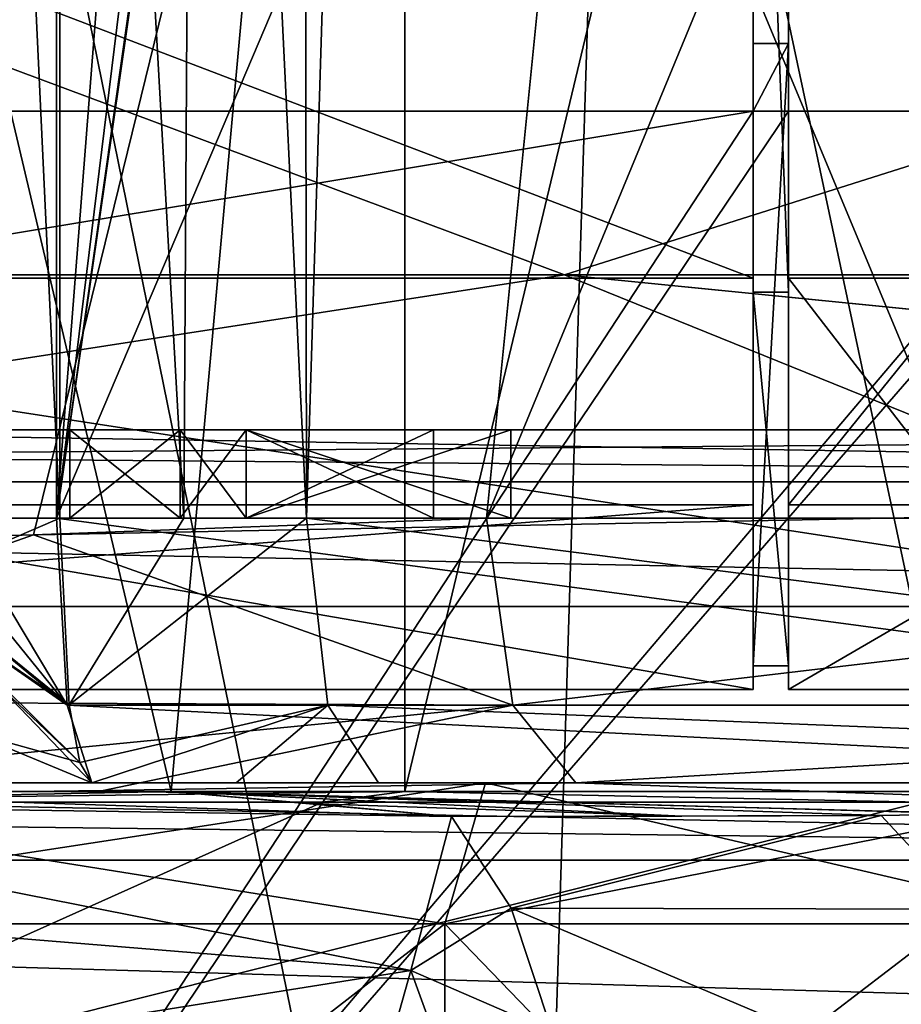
# Model space of a CAD drawing. Header units: millimetres. Extents: x -50 to 50, y -22 to 96.
# Tile 220 of 256: x 2.59 to 7.59, y 20.74 to 26.33. Entities that reach past the tile are written whole.
import ezdxf

# ---------------------------------------------------------------- set-up
doc = ezdxf.new("R2010")
doc.units = ezdxf.units.MM
doc.header["$LTSCALE"] = 65.185185
for name, color, linetype in [('106', 7, 'CONTINUOUS'), ('107', 7, 'CONTINUOUS'), ('119', 7, 'CONTINUOUS'), ('1231', 7, 'CONTINUOUS'), ('1233', 7, 'CONTINUOUS'), ('1240', 7, 'CONTINUOUS'), ('1242', 7, 'CONTINUOUS'), ('1582', 7, 'CONTINUOUS'), ('1671', 7, 'CONTINUOUS'), ('1673', 7, 'CONTINUOUS'), ('1693', 7, 'CONTINUOUS'), ('1705', 7, 'CONTINUOUS'), ('1711', 7, 'CONTINUOUS'), ('1712', 7, 'CONTINUOUS'), ('1713', 7, 'CONTINUOUS'), ('1714', 7, 'CONTINUOUS'), ('1715', 7, 'CONTINUOUS'), ('1716', 7, 'CONTINUOUS'), ('1717', 7, 'CONTINUOUS'), ('1718', 7, 'CONTINUOUS'), ('1719', 7, 'CONTINUOUS'), ('1720', 7, 'CONTINUOUS'), ('1721', 7, 'CONTINUOUS'), ('1722', 7, 'CONTINUOUS'), ('1723', 7, 'CONTINUOUS'), ('1724', 7, 'CONTINUOUS'), ('1725', 7, 'CONTINUOUS'), ('3383', 7, 'CONTINUOUS'), ('3384', 7, 'CONTINUOUS'), ('3385', 7, 'CONTINUOUS'), ('3410', 7, 'CONTINUOUS'), ('3992', 7, 'CONTINUOUS'), ('3993', 7, 'CONTINUOUS'), ('405', 7, 'CONTINUOUS'), ('415', 7, 'CONTINUOUS'), ('416', 7, 'CONTINUOUS'), ('417', 7, 'CONTINUOUS'), ('419', 7, 'CONTINUOUS'), ('424', 7, 'CONTINUOUS'), ('428', 7, 'CONTINUOUS'), ('429', 7, 'CONTINUOUS'), ('432', 7, 'CONTINUOUS'), ('433', 7, 'CONTINUOUS'), ('434', 7, 'CONTINUOUS'), ('437', 7, 'CONTINUOUS'), ('438', 7, 'CONTINUOUS'), ('455', 7, 'CONTINUOUS'), ('459', 7, 'CONTINUOUS'), ('46', 7, 'CONTINUOUS'), ('52', 7, 'CONTINUOUS'), ('53', 7, 'CONTINUOUS'), ('74', 7, 'CONTINUOUS'), ('75', 7, 'CONTINUOUS'), ('82', 7, 'CONTINUOUS'), ('83', 7, 'CONTINUOUS'), ('86', 7, 'CONTINUOUS'), ('87', 7, 'CONTINUOUS'), ('92', 7, 'CONTINUOUS')]:
    doc.layers.add(name, color=color, linetype=linetype)

msp = doc.modelspace()

# ---------------------------------------------------------------- linework, layer by layer
at = {"layer": '106', "color": 7, "linetype": 'CONTINUOUS', "true_color": 0xf2c12d}
for points in [[(2.86, 22.4393, 10.8467), (2.8, 23.5, 11.2829), (10.7196, 22.4393, 15.3261), (2.86, 22.4393, 10.8467)], [(10.7196, 22.4393, 15.3261), (2.8, 23.5, 11.2829), (10.4027, 23.5, 15.6307), (10.7196, 22.4393, 15.3261)], [(11.4831, 22, 14.589), (3, 22, 9.7931), (2.86, 22.4393, 10.8467), (11.4831, 22, 14.589)], [(11.4831, 22, 14.589), (2.86, 22.4393, 10.8467), (10.7196, 22.4393, 15.3261), (11.4831, 22, 14.589)]]:
    msp.add_3dface(points, dxfattribs=at)
at = {"layer": '107', "color": 7, "linetype": 'CONTINUOUS', "true_color": 0xf2c12d}
for points in [[(2.8, 23.5, 11.2829), (2.2254, 23.5, 10.9355), (2.8, 35.9772, 11.2829), (2.8, 23.5, 11.2829)], [(2.2254, 23.5, 10.9355), (2.2261, 35.9772, 10.9364), (2.8, 35.9772, 11.2829), (2.2254, 23.5, 10.9355)]]:
    msp.add_3dface(points, dxfattribs=at)
at = {"layer": '119', "color": 7, "linetype": 'CONTINUOUS', "true_color": 0xf2c12d}
for points in [[(6.2689, 41, 37.518), (0, 41, 39), (5.4348, 14.2845, 37.9021), (6.2689, 41, 37.518)], [(5.4348, 14.2845, 37.9021), (0, 41, 39), (0, 15.4996, 39), (5.4348, 14.2845, 37.9021)], [(10.4027, 23.5, 15.6307), (2.8, 23.5, 11.2829), (10.2386, 41, 15.4516), (10.4027, 23.5, 15.6307)], [(2.8, 23.5, 11.2829), (4.8792, 37.9523, 11.8777), (10.2386, 41, 15.4516), (2.8, 23.5, 11.2829)], [(10.7838, 9.8845, 33.928), (6.2689, 41, 37.518), (5.4348, 14.2845, 37.9021), (10.7838, 9.8845, 33.928)], [(11.2105, 41, 33.3859), (6.2689, 41, 37.518), (10.7838, 9.8845, 33.928), (11.2105, 41, 33.3859)], [(2.8, 23.5, 11.2829), (4.7858, 37.4724, 11.8434), (4.8792, 37.9523, 11.8777), (2.8, 23.5, 11.2829)], [(2.8, 23.5, 11.2829), (4.4539, 36.9476, 11.7274), (4.7858, 37.4724, 11.8434), (2.8, 23.5, 11.2829)], [(2.8, 23.5, 11.2829), (3.8092, 36.429, 11.5282), (4.4539, 36.9476, 11.7274), (2.8, 23.5, 11.2829)], [(2.8, 23.5, 11.2829), (2.8, 35.9772, 11.2829), (3.8092, 36.429, 11.5282), (2.8, 23.5, 11.2829)]]:
    msp.add_3dface(points, dxfattribs=at)
at = {"layer": '1231', "color": 7, "linetype": 'CONTINUOUS', "true_color": 0xe0f2ff}
for points in [[(6.95, 26.1912, -50), (6.95, 25.8074, -50), (6.75, 25.8074, -50), (6.95, 26.1912, -50)], [(6.75, 26.1912, -50), (6.95, 26.1912, -50), (6.75, 25.8074, -50), (6.75, 26.1912, -50)], [(-6.75, 25.8074, -50), (6.75, 25.8074, -50), (0, 15.5, -50), (-6.75, 25.8074, -50)], [(8.75, 25.8074, -50), (8.95, 25.8074, -50), (0, 15.5, -50), (8.75, 25.8074, -50)], [(0, 15.5, -50), (8.95, 25.8074, -50), (10.6228, 11.2874, -50), (0, 15.5, -50)], [(6.95, 25.8074, -50), (8.75, 25.8074, -50), (0, 15.5, -50), (6.95, 25.8074, -50)], [(6.75, 25.8074, -50), (6.95, 25.8074, -50), (0, 15.5, -50), (6.75, 25.8074, -50)]]:
    msp.add_3dface(points, dxfattribs=at)
at = {"layer": '1233', "color": 7, "linetype": 'CONTINUOUS', "true_color": 0xe0f2ff}
for points in [[(19.5, 27.5, 50), (-19.5, 27.5, 50), (19.5, 21.5, 50), (19.5, 27.5, 50)], [(19.5, 21.5, 50), (-19.5, 27.5, 50), (10.6228, 11.2874, 50), (19.5, 21.5, 50)], [(10.6228, 11.2874, 50), (-19.5, 27.5, 50), (0, 15.5, 50), (10.6228, 11.2874, 50)]]:
    msp.add_3dface(points, dxfattribs=at)
at = {"layer": '1240', "color": 7, "linetype": 'CONTINUOUS', "true_color": 0xe0f2ff}
for points in [[(18, 23, -45), (-18, 23, -45), (10.6228, 11.2874, -45), (18, 23, -45)], [(10.6228, 11.2874, -45), (-18, 23, -45), (0, 15.5, -45), (10.6228, 11.2874, -45)]]:
    msp.add_3dface(points, dxfattribs=at)
at = {"layer": '1242', "color": 7, "linetype": 'CONTINUOUS', "true_color": 0xe0f2ff}
for points in [[(-18, 23, 45), (18, 23, 45), (-10.6228, 11.2874, 45), (-18, 23, 45)], [(-10.6228, 11.2874, 45), (18, 23, 45), (0, 15.5, 45), (-10.6228, 11.2874, 45)], [(0, 15.5, 45), (18, 23, 45), (10.6228, 11.2874, 45), (0, 15.5, 45)]]:
    msp.add_3dface(points, dxfattribs=at)
at = {"layer": '1582', "color": 7, "linetype": 'CONTINUOUS', "true_color": 0xe0f2ff}
for points in [[(19.1716, 24, -39.1716), (22, 24, -38), (-19.1716, 24, -39.1716), (19.1716, 24, -39.1716)], [(-19.1716, 24, -39.1716), (22, 24, -38), (0, 24, -38), (-19.1716, 24, -39.1716)], [(19.1716, 24, -39.1716), (-19.1716, 24, -39.1716), (-4.5, 24, -39.5), (19.1716, 24, -39.1716)], [(18, 24, -44), (18, 24, -42), (-18, 24, -44), (18, 24, -44)], [(-18, 24, -44), (18, 24, -42), (3.875, 24, -42.5), (-18, 24, -44)], [(3.5, 24, -42.5), (-18, 24, -44), (3.875, 24, -42.5), (3.5, 24, -42.5)], [(-18, 24, -44), (3.5, 24, -42.5), (1.25, 24, -42.5), (-18, 24, -44)], [(-4, 24, -39.5), (19.1716, 24, -39.1716), (-4.5, 24, -39.5), (-4, 24, -39.5)], [(-1.6875, 24, -39.5), (19.1716, 24, -39.1716), (-4, 24, -39.5), (-1.6875, 24, -39.5)], [(-1.3125, 24, -39.5), (19.1716, 24, -39.1716), (-1.6875, 24, -39.5), (-1.3125, 24, -39.5)], [(1.25, 24, -39.5), (19.1716, 24, -39.1716), (-1.3125, 24, -39.5), (1.25, 24, -39.5)], [(0, 24, -38), (22, 24, -38), (7.85, 24, -36.4375), (0, 24, -38)], [(0, 24, 44), (14.4957, 24, 37.9957), (18, 24, 44), (0, 24, 44)], [(3.5, 24, -39.5), (19.1716, 24, -39.1716), (1.25, 24, -39.5), (3.5, 24, -39.5)], [(1.625, 24, -39.5638), (3.5, 24, -39.5), (1.25, 24, -39.5), (1.625, 24, -39.5638)], [(1.25, 24, -42.5), (3.5, 24, -42.5), (1.625, 24, -42.4362), (1.25, 24, -42.5)], [(1.9375, 24, -39.7553), (3.5, 24, -39.5), (1.625, 24, -39.5638), (1.9375, 24, -39.7553)], [(1.625, 24, -42.4362), (3.5, 24, -42.5), (1.9375, 24, -42.2447), (1.625, 24, -42.4362)], [(2.125, 24, -39.9468), (3.5, 24, -39.5), (1.9375, 24, -39.7553), (2.125, 24, -39.9468)], [(3.5, 24, -42.5), (3.5, 24, -40.7766), (1.9375, 24, -42.2447), (3.5, 24, -42.5)], [(1.9375, 24, -42.2447), (3.5, 24, -40.7766), (2.125, 24, -42.0532), (1.9375, 24, -42.2447)], [(2.25, 24, -40.2021), (3.5, 24, -39.5), (2.125, 24, -39.9468), (2.25, 24, -40.2021)], [(2.125, 24, -42.0532), (3.5, 24, -40.7766), (2.25, 24, -41.7979), (2.125, 24, -42.0532)], [(2.3125, 24, -40.3936), (3.5, 24, -39.5), (2.25, 24, -40.2021), (2.3125, 24, -40.3936)], [(2.25, 24, -41.7979), (3.5, 24, -40.7766), (2.3125, 24, -41.6064), (2.25, 24, -41.7979)], [(2.875, 24, -40.3936), (3.5, 24, -39.5), (2.3125, 24, -40.3936), (2.875, 24, -40.3936)], [(2.375, 24, -40.7128), (2.875, 24, -40.3936), (2.3125, 24, -40.3936), (2.375, 24, -40.7128)], [(3.5, 24, -40.7766), (2.375, 24, -41.2872), (2.3125, 24, -41.6064), (3.5, 24, -40.7766)], [(2.875, 24, -40.7766), (2.875, 24, -40.3936), (2.375, 24, -40.7128), (2.875, 24, -40.7766)], [(3.5, 24, -40.7766), (2.875, 24, -40.7766), (2.375, 24, -41.2872), (3.5, 24, -40.7766)], [(2.375, 24, -41.2872), (2.875, 24, -40.7766), (2.375, 24, -40.7128), (2.375, 24, -41.2872)], [(3.5, 24, -40.3936), (3.5, 24, -39.5), (2.875, 24, -40.3936), (3.5, 24, -40.3936)], [(3.875, 24, -39.5), (19.1716, 24, -39.1716), (3.5, 24, -39.5), (3.875, 24, -39.5)], [(3.875, 24, -40.3936), (19.1716, 24, -39.1716), (3.875, 24, -39.5), (3.875, 24, -40.3936)], [(19.1716, 24, -39.1716), (3.875, 24, -40.3936), (5.375, 24, -40.3936), (19.1716, 24, -39.1716)], [(3.875, 24, -42.5), (18, 24, -42), (5.375, 24, -40.7766), (3.875, 24, -42.5)], [(18, 24, -42), (19.1716, 24, -39.1716), (5.375, 24, -40.7766), (18, 24, -42)], [(5.375, 24, -40.7766), (19.1716, 24, -39.1716), (5.375, 24, -40.3936), (5.375, 24, -40.7766)]]:
    msp.add_3dface(points, dxfattribs=at)
at = {"layer": '1671', "color": 7, "linetype": 'CONTINUOUS', "true_color": 0xe0f2ff}
for points in [[(0, 27, -35), (-5.6793, 24.8787, -34.9792), (5.6793, 24.8787, -34.9792), (0, 27, -35)], [(12.3744, 27, -29.8744), (0, 27, -35), (5.6793, 24.8787, -34.9792), (12.3744, 27, -29.8744)], [(12.3744, 27, -29.8744), (5.6793, 24.8787, -34.9792), (14.8687, 24.8787, -28.3027), (12.3744, 27, -29.8744)], [(-5.6793, 24.8787, -34.9792), (0, 24, -38), (5.6793, 24.8787, -34.9792), (-5.6793, 24.8787, -34.9792)], [(0, 24, -38), (7.85, 24, -36.4375), (5.6793, 24.8787, -34.9792), (0, 24, -38)], [(7.85, 24, -36.4375), (14.5029, 24, -31.9884), (5.6793, 24.8787, -34.9792), (7.85, 24, -36.4375)], [(5.6793, 24.8787, -34.9792), (14.5029, 24, -31.9884), (14.8687, 24.8787, -28.3027), (5.6793, 24.8787, -34.9792)]]:
    msp.add_3dface(points, dxfattribs=at)
at = {"layer": '1673', "color": 7, "linetype": 'CONTINUOUS', "true_color": 0xe0f2ff}
for points in [[(0, 27, 41), (5.6793, 24.8787, 40.9792), (-5.6793, 24.8787, 40.9792), (0, 27, 41)], [(0, 27, 41), (12.3744, 27, 35.8744), (5.6793, 24.8787, 40.9792), (0, 27, 41)], [(12.3744, 27, 35.8744), (14.8687, 24.8787, 34.3027), (5.6793, 24.8787, 40.9792), (12.3744, 27, 35.8744)], [(5.6793, 24.8787, 40.9792), (0, 24, 44), (-5.6793, 24.8787, 40.9792), (5.6793, 24.8787, 40.9792)], [(14.4957, 24, 37.9957), (0, 24, 44), (5.6793, 24.8787, 40.9792), (14.4957, 24, 37.9957)], [(14.8687, 24.8787, 34.3027), (14.4957, 24, 37.9957), (5.6793, 24.8787, 40.9792), (14.8687, 24.8787, 34.3027)]]:
    msp.add_3dface(points, dxfattribs=at)
at = {"layer": '1693', "color": 7, "linetype": 'CONTINUOUS', "true_color": 0xe0f2ff}
for points in [[(18, 24, -44), (-18, 24, -44), (-18, 23.7055, -44.7087), (18, 24, -44)], [(18, 23.7055, -44.7087), (18, 24, -44), (-18, 23.7055, -44.7087), (18, 23.7055, -44.7087)], [(-18, 23, -45), (18, 23, -45), (18, 23.7055, -44.7087), (-18, 23, -45)], [(-18, 23, -45), (18, 23.7055, -44.7087), (-18, 23.7055, -44.7087), (-18, 23, -45)]]:
    msp.add_3dface(points, dxfattribs=at)
at = {"layer": '1705', "color": 7, "linetype": 'CONTINUOUS', "true_color": 0xe0f2ff}
for points in [[(-18, 24, 44), (0, 24, 44), (18, 23.7055, 44.7087), (-18, 24, 44)], [(-18, 23.7055, 44.7087), (-18, 24, 44), (18, 23.7055, 44.7087), (-18, 23.7055, 44.7087)], [(0, 24, 44), (18, 24, 44), (18, 23.7055, 44.7087), (0, 24, 44)], [(18, 23, 45), (-18, 23, 45), (-18, 23.7055, 44.7087), (18, 23, 45)], [(18, 23, 45), (-18, 23.7055, 44.7087), (18, 23.7055, 44.7087), (18, 23, 45)]]:
    msp.add_3dface(points, dxfattribs=at)
at = {"layer": '1711', "color": 7, "linetype": 'CONTINUOUS', "true_color": 0x000000}
for points in [[(2.875, 23.5, -40.7766), (3.5, 23.5, -40.7766), (5.375, 23.5, -40.3936), (2.875, 23.5, -40.7766)], [(2.875, 23.5, -40.3936), (2.875, 23.5, -40.7766), (3.5, 23.5, -40.3936), (2.875, 23.5, -40.3936)], [(3.5, 23.5, -40.3936), (2.875, 23.5, -40.7766), (3.875, 23.5, -40.3936), (3.5, 23.5, -40.3936)], [(3.875, 23.5, -40.3936), (2.875, 23.5, -40.7766), (5.375, 23.5, -40.3936), (3.875, 23.5, -40.3936)], [(3.5, 23.5, -42.5), (3.875, 23.5, -42.5), (5.375, 23.5, -40.7766), (3.5, 23.5, -42.5)], [(3.5, 23.5, -40.7766), (3.5, 23.5, -42.5), (3.875, 23.5, -40.7766), (3.5, 23.5, -40.7766)], [(3.5, 23.5, -42.5), (5.375, 23.5, -40.7766), (3.875, 23.5, -41.9894), (3.5, 23.5, -42.5)], [(3.875, 23.5, -40.7766), (3.5, 23.5, -42.5), (3.875, 23.5, -41.9894), (3.875, 23.5, -40.7766)], [(5.375, 23.5, -40.3936), (3.5, 23.5, -40.7766), (3.875, 23.5, -40.7766), (5.375, 23.5, -40.3936)], [(3.5, 23.5, -39.5), (3.5, 23.5, -40.3936), (3.875, 23.5, -39.5), (3.5, 23.5, -39.5)], [(3.875, 23.5, -39.5), (3.5, 23.5, -40.3936), (3.875, 23.5, -40.3936), (3.875, 23.5, -39.5)], [(4.9375, 23.5, -40.7766), (5.375, 23.5, -40.3936), (3.875, 23.5, -40.7766), (4.9375, 23.5, -40.7766)], [(5.375, 23.5, -40.7766), (4.9375, 23.5, -40.7766), (3.875, 23.5, -41.9894), (5.375, 23.5, -40.7766)], [(5.375, 23.5, -40.7766), (5.375, 23.5, -40.3936), (4.9375, 23.5, -40.7766), (5.375, 23.5, -40.7766)]]:
    msp.add_3dface(points, dxfattribs=at)
at = {"layer": '1712', "color": 7, "linetype": 'CONTINUOUS', "true_color": 0xe0f2ff}
for points in [[(3.875, 24, -40.3936), (3.875, 24, -39.5), (3.875, 23.5, -40.3936), (3.875, 24, -40.3936)], [(3.875, 24, -39.5), (3.875, 23.5, -39.5), (3.875, 23.5, -40.3936), (3.875, 24, -39.5)]]:
    msp.add_3dface(points, dxfattribs=at)
at = {"layer": '1713', "color": 7, "linetype": 'CONTINUOUS', "true_color": 0xe0f2ff}
for points in [[(3.875, 24, -39.5), (3.5, 24, -39.5), (3.5, 23.5, -39.5), (3.875, 24, -39.5)], [(3.875, 24, -39.5), (3.5, 23.5, -39.5), (3.875, 23.5, -39.5), (3.875, 24, -39.5)]]:
    msp.add_3dface(points, dxfattribs=at)
at = {"layer": '1714', "color": 7, "linetype": 'CONTINUOUS', "true_color": 0xe0f2ff}
for points in [[(3.5, 24, -39.5), (3.5, 24, -40.3936), (3.5, 23.5, -39.5), (3.5, 24, -39.5)], [(3.5, 24, -40.3936), (3.5, 23.5, -40.3936), (3.5, 23.5, -39.5), (3.5, 24, -40.3936)]]:
    msp.add_3dface(points, dxfattribs=at)
at = {"layer": '1715', "color": 7, "linetype": 'CONTINUOUS', "true_color": 0xe0f2ff}
for points in [[(3.5, 24, -40.3936), (2.875, 24, -40.3936), (3.5, 23.5, -40.3936), (3.5, 24, -40.3936)], [(2.875, 24, -40.3936), (2.875, 23.5, -40.3936), (3.5, 23.5, -40.3936), (2.875, 24, -40.3936)]]:
    msp.add_3dface(points, dxfattribs=at)
at = {"layer": '1716', "color": 7, "linetype": 'CONTINUOUS', "true_color": 0xe0f2ff}
for points in [[(2.875, 24, -40.3936), (2.875, 24, -40.7766), (2.875, 23.5, -40.7766), (2.875, 24, -40.3936)], [(2.875, 24, -40.3936), (2.875, 23.5, -40.7766), (2.875, 23.5, -40.3936), (2.875, 24, -40.3936)]]:
    msp.add_3dface(points, dxfattribs=at)
at = {"layer": '1717', "color": 7, "linetype": 'CONTINUOUS', "true_color": 0xe0f2ff}
for points in [[(2.875, 24, -40.7766), (3.5, 24, -40.7766), (2.875, 23.5, -40.7766), (2.875, 24, -40.7766)], [(3.5, 24, -40.7766), (3.5, 23.5, -40.7766), (2.875, 23.5, -40.7766), (3.5, 24, -40.7766)]]:
    msp.add_3dface(points, dxfattribs=at)
at = {"layer": '1718', "color": 7, "linetype": 'CONTINUOUS', "true_color": 0xe0f2ff}
for points in [[(3.5, 24, -40.7766), (3.5, 24, -42.5), (3.5, 23.5, -40.7766), (3.5, 24, -40.7766)], [(3.5, 24, -42.5), (3.5, 23.5, -42.5), (3.5, 23.5, -40.7766), (3.5, 24, -42.5)]]:
    msp.add_3dface(points, dxfattribs=at)
at = {"layer": '1719', "color": 7, "linetype": 'CONTINUOUS', "true_color": 0xe0f2ff}
for points in [[(3.5, 24, -42.5), (3.875, 24, -42.5), (3.875, 23.5, -42.5), (3.5, 24, -42.5)], [(3.5, 24, -42.5), (3.875, 23.5, -42.5), (3.5, 23.5, -42.5), (3.5, 24, -42.5)]]:
    msp.add_3dface(points, dxfattribs=at)
at = {"layer": '1720', "color": 7, "linetype": 'CONTINUOUS', "true_color": 0xe0f2ff}
for points in [[(3.875, 23.5, -41.9894), (4.9375, 23.5, -40.7766), (3.875, 24, -41.9894), (3.875, 23.5, -41.9894)], [(4.9375, 23.5, -40.7766), (4.9375, 24, -40.7766), (3.875, 24, -41.9894), (4.9375, 23.5, -40.7766)]]:
    msp.add_3dface(points, dxfattribs=at)
at = {"layer": '1721', "color": 7, "linetype": 'CONTINUOUS', "true_color": 0xe0f2ff}
for points in [[(3.875, 23.5, -40.7766), (3.875, 23.5, -41.9894), (3.875, 24, -40.7766), (3.875, 23.5, -40.7766)], [(3.875, 23.5, -41.9894), (3.875, 24, -41.9894), (3.875, 24, -40.7766), (3.875, 23.5, -41.9894)]]:
    msp.add_3dface(points, dxfattribs=at)
at = {"layer": '1722', "color": 7, "linetype": 'CONTINUOUS', "true_color": 0xe0f2ff}
for points in [[(4.9375, 23.5, -40.7766), (3.875, 23.5, -40.7766), (4.9375, 24, -40.7766), (4.9375, 23.5, -40.7766)], [(4.9375, 24, -40.7766), (3.875, 23.5, -40.7766), (3.875, 24, -40.7766), (4.9375, 24, -40.7766)]]:
    msp.add_3dface(points, dxfattribs=at)
at = {"layer": '1723', "color": 7, "linetype": 'CONTINUOUS', "true_color": 0xe0f2ff}
for points in [[(3.875, 24, -42.5), (5.375, 24, -40.7766), (3.875, 23.5, -42.5), (3.875, 24, -42.5)], [(3.875, 23.5, -42.5), (5.375, 24, -40.7766), (5.375, 23.5, -40.7766), (3.875, 23.5, -42.5)]]:
    msp.add_3dface(points, dxfattribs=at)
at = {"layer": '1724', "color": 7, "linetype": 'CONTINUOUS', "true_color": 0xe0f2ff}
for points in [[(5.375, 24, -40.7766), (5.375, 24, -40.3936), (5.375, 23.5, -40.3936), (5.375, 24, -40.7766)], [(5.375, 24, -40.7766), (5.375, 23.5, -40.3936), (5.375, 23.5, -40.7766), (5.375, 24, -40.7766)]]:
    msp.add_3dface(points, dxfattribs=at)
at = {"layer": '1725', "color": 7, "linetype": 'CONTINUOUS', "true_color": 0xe0f2ff}
for points in [[(5.375, 24, -40.3936), (3.875, 24, -40.3936), (5.375, 23.5, -40.3936), (5.375, 24, -40.3936)], [(3.875, 24, -40.3936), (3.875, 23.5, -40.3936), (5.375, 23.5, -40.3936), (3.875, 24, -40.3936)]]:
    msp.add_3dface(points, dxfattribs=at)
at = {"layer": '3383', "color": 7, "linetype": 'CONTINUOUS', "true_color": 0x141a1c}
for points in [[(6.75, 30.012, -58.2958), (6.75, 29.9171, -58.2412), (6.75, 24.861, -58.5853), (6.75, 30.012, -58.2958)], [(6.75, 29.9171, -58.2412), (6.75, 24.7807, -58.4207), (6.75, 24.861, -58.5853), (6.75, 29.9171, -58.2412)], [(6.75, 26.1912, -50), (6.75, 25.8074, -50), (6.75, 23.5747, -51.5034), (6.75, 26.1912, -50)], [(6.75, 22.6634, -53.7376), (6.75, 26.1912, -50), (6.75, 23.5747, -51.5034), (6.75, 22.6634, -53.7376)], [(6.75, 24.861, -58.5853), (6.75, 24.7807, -58.4207), (6.75, 22.5284, -53.9834), (6.75, 24.861, -58.5853)], [(6.75, 24.7807, -58.4207), (6.75, 22.6634, -53.7376), (6.75, 22.5284, -53.9834), (6.75, 24.7807, -58.4207)], [(6.75, 22.5284, -53.9834), (6.75, 22.6634, -53.7376), (6.75, 23.5747, -51.5034), (6.75, 22.5284, -53.9834)]]:
    msp.add_3dface(points, dxfattribs=at)
at = {"layer": '3384', "color": 7, "linetype": 'CONTINUOUS', "true_color": 0x141a1c}
for points in [[(6.95, 30.012, -58.2958), (6.95, 24.861, -58.5853), (6.95, 29.9171, -58.2412), (6.95, 30.012, -58.2958)], [(6.95, 29.9171, -58.2412), (6.95, 24.861, -58.5853), (6.95, 24.7807, -58.4207), (6.95, 29.9171, -58.2412)], [(6.95, 25.8074, -50), (6.95, 26.1912, -50), (6.95, 22.6634, -53.7376), (6.95, 25.8074, -50)], [(6.95, 23.5747, -51.5034), (6.95, 25.8074, -50), (6.95, 22.6634, -53.7376), (6.95, 23.5747, -51.5034)], [(6.95, 24.861, -58.5853), (6.95, 22.5284, -53.9834), (6.95, 24.7807, -58.4207), (6.95, 24.861, -58.5853)], [(6.95, 24.7807, -58.4207), (6.95, 22.5284, -53.9834), (6.95, 22.6634, -53.7376), (6.95, 24.7807, -58.4207)], [(6.95, 22.5284, -53.9834), (6.95, 23.5747, -51.5034), (6.95, 22.6634, -53.7376), (6.95, 22.5284, -53.9834)]]:
    msp.add_3dface(points, dxfattribs=at)
at = {"layer": '3385', "color": 7, "linetype": 'CONTINUOUS', "true_color": 0x141a1c}
for points in [[(6.75, 24.7807, -58.4207), (6.75, 29.9171, -58.2412), (6.95, 24.7807, -58.4207), (6.75, 24.7807, -58.4207)], [(6.75, 29.9171, -58.2412), (6.95, 29.9171, -58.2412), (6.95, 24.7807, -58.4207), (6.75, 29.9171, -58.2412)], [(6.95, 26.1912, -50), (6.75, 26.1912, -50), (6.75, 22.6634, -53.7376), (6.95, 26.1912, -50)], [(6.95, 26.1912, -50), (6.75, 22.6634, -53.7376), (6.95, 22.6634, -53.7376), (6.95, 26.1912, -50)], [(6.75, 22.6634, -53.7376), (6.75, 24.7807, -58.4207), (6.95, 22.6634, -53.7376), (6.75, 22.6634, -53.7376)], [(6.75, 24.7807, -58.4207), (6.95, 24.7807, -58.4207), (6.95, 22.6634, -53.7376), (6.75, 24.7807, -58.4207)]]:
    msp.add_3dface(points, dxfattribs=at)
at = {"layer": '3410', "color": 7, "linetype": 'CONTINUOUS', "true_color": 0xe0f2ff}
msp.add_3dface([(3.875, 24, -41.9894), (4.9375, 24, -40.7766), (3.875, 24, -40.7766), (3.875, 24, -41.9894)], dxfattribs=at)
at = {"layer": '3992', "color": 7, "linetype": 'CONTINUOUS', "true_color": 0xd7e5ee}
for points in [[(-6.75, 24.861, -58.5853), (-6.75, 30.012, -58.2958), (6.75, 24.861, -58.5853), (-6.75, 24.861, -58.5853)], [(-6.75, 30.012, -58.2958), (6.75, 30.012, -58.2958), (6.75, 24.861, -58.5853), (-6.75, 30.012, -58.2958)], [(6.75, 25.8074, -50), (-6.75, 25.8074, -50), (-6.75, 23.5747, -51.5034), (6.75, 25.8074, -50)], [(6.75, 25.8074, -50), (-6.75, 23.5747, -51.5034), (6.75, 23.5747, -51.5034), (6.75, 25.8074, -50)], [(-6.75, 22.5284, -53.9834), (-6.75, 24.861, -58.5853), (6.75, 22.5284, -53.9834), (-6.75, 22.5284, -53.9834)], [(-6.75, 24.861, -58.5853), (6.75, 24.861, -58.5853), (6.75, 22.5284, -53.9834), (-6.75, 24.861, -58.5853)], [(-6.75, 23.5747, -51.5034), (-6.75, 22.5284, -53.9834), (6.75, 23.5747, -51.5034), (-6.75, 23.5747, -51.5034)], [(-6.75, 22.5284, -53.9834), (6.75, 22.5284, -53.9834), (6.75, 23.5747, -51.5034), (-6.75, 22.5284, -53.9834)]]:
    msp.add_3dface(points, dxfattribs=at)
at = {"layer": '3993', "color": 7, "linetype": 'CONTINUOUS', "true_color": 0xd7e5ee}
for points in [[(6.95, 24.861, -58.5853), (6.95, 30.012, -58.2958), (8.75, 24.861, -58.5853), (6.95, 24.861, -58.5853)], [(6.95, 30.012, -58.2958), (8.75, 30.012, -58.2958), (8.75, 24.861, -58.5853), (6.95, 30.012, -58.2958)], [(8.75, 25.8074, -50), (6.95, 25.8074, -50), (6.95, 23.5747, -51.5034), (8.75, 25.8074, -50)], [(8.75, 25.8074, -50), (6.95, 23.5747, -51.5034), (8.75, 23.5747, -51.5034), (8.75, 25.8074, -50)], [(6.95, 22.5284, -53.9834), (6.95, 24.861, -58.5853), (8.75, 22.5284, -53.9834), (6.95, 22.5284, -53.9834)], [(6.95, 24.861, -58.5853), (8.75, 24.861, -58.5853), (8.75, 22.5284, -53.9834), (6.95, 24.861, -58.5853)], [(6.95, 23.5747, -51.5034), (6.95, 22.5284, -53.9834), (8.75, 23.5747, -51.5034), (6.95, 23.5747, -51.5034)], [(6.95, 22.5284, -53.9834), (8.75, 22.5284, -53.9834), (8.75, 23.5747, -51.5034), (6.95, 22.5284, -53.9834)]]:
    msp.add_3dface(points, dxfattribs=at)
at = {"layer": '405', "color": 7, "linetype": 'CONTINUOUS', "true_color": 0xf2c12d}
for points in [[(5.3779, 21.2891, 16.1245), (5.0388, 21.8086, 16.6626), (4.8078, 20.9364, 15.6325), (5.3779, 21.2891, 16.1245)], [(5.609, 20.589, 15.7625), (5.3779, 21.2891, 16.1245), (4.8078, 20.9364, 15.6325), (5.609, 20.589, 15.7625)], [(4.4531, 19.6719, 15.2449), (5.0857, 20.1718, 15.3926), (4.8078, 20.9364, 15.6325), (4.4531, 19.6719, 15.2449)], [(5.0857, 20.1718, 15.3926), (5.609, 20.589, 15.7625), (4.8078, 20.9364, 15.6325), (5.0857, 20.1718, 15.3926)]]:
    msp.add_3dface(points, dxfattribs=at)
at = {"layer": '415', "color": 7, "linetype": 'CONTINUOUS', "true_color": 0xf2c12d}
for points in [[(5.0388, 21.8086, 16.6626), (3.4489, 21.9511, 16.0945), (1.7493, 21.9173, 15.6116), (5.0388, 21.8086, 16.6626)], [(3.4489, 21.9511, 16.0945), (5.0388, 21.8086, 16.6626), (4.2326, 21.8817, 16.3485), (3.4489, 21.9511, 16.0945)], [(0, 21.8837, 15.45), (5.0388, 21.8086, 16.6626), (1.7493, 21.9173, 15.6116), (0, 21.8837, 15.45)], [(4.8078, 20.9364, 15.6325), (5.0388, 21.8086, 16.6626), (0, 21.8837, 15.45), (4.8078, 20.9364, 15.6325)], [(0, 21.328, 15.2389), (4.8078, 20.9364, 15.6325), (0, 21.8837, 15.45), (0, 21.328, 15.2389)], [(1.9001, 20.4733, 15.2003), (4.8078, 20.9364, 15.6325), (0, 21.328, 15.2389), (1.9001, 20.4733, 15.2003)], [(1.9001, 20.4733, 15.2003), (4.4531, 19.6719, 15.2449), (4.8078, 20.9364, 15.6325), (1.9001, 20.4733, 15.2003)]]:
    msp.add_3dface(points, dxfattribs=at)
at = {"layer": '416', "color": 7, "linetype": 'CONTINUOUS', "true_color": 0xf2c12d}
for points in [[(5.0388, 21.8086, 16.6626), (5.3779, 21.2891, 16.1245), (7.4756, 21.8138, 18.7675), (5.0388, 21.8086, 16.6626)], [(5.0388, 21.8086, 16.6626), (7.4756, 21.8138, 18.7675), (6.3446, 21.8114, 17.6139), (5.0388, 21.8086, 16.6626)], [(7.4756, 21.8138, 18.7675), (5.3779, 21.2891, 16.1245), (7.9677, 21.2839, 18.3682), (7.4756, 21.8138, 18.7675)], [(5.609, 20.589, 15.7625), (7.0499, 20.5811, 16.8221), (5.3779, 21.2891, 16.1245), (5.609, 20.589, 15.7625)], [(5.3779, 21.2891, 16.1245), (7.0499, 20.5811, 16.8221), (7.9677, 21.2839, 18.3682), (5.3779, 21.2891, 16.1245)], [(7.0499, 20.5811, 16.8221), (8.297, 20.5741, 18.1036), (7.9677, 21.2839, 18.3682), (7.0499, 20.5811, 16.8221)]]:
    msp.add_3dface(points, dxfattribs=at)
at = {"layer": '417', "color": 7, "linetype": 'CONTINUOUS', "true_color": 0xf2c12d}
msp.add_3dface([(7.4756, 21.8138, 18.7675), (7.9677, 21.2839, 18.3682), (7.9919, 21.8246, 19.4768), (7.4756, 21.8138, 18.7675)], dxfattribs=at)
at = {"layer": '419', "color": 7, "linetype": 'CONTINUOUS', "true_color": 0xf2c12d}
for points in [[(8.4538, 19.9583, 31.3258), (0, 19.9583, 35.5585), (7.7024, 21.8905, 30.7635), (8.4538, 19.9583, 31.3258)], [(7.7024, 21.8905, 30.7635), (0, 19.9583, 35.5585), (4.3069, 21.8905, 33.602), (7.7024, 21.8905, 30.7635)], [(4.3069, 21.8905, 33.602), (0, 19.9583, 35.5585), (0, 21.8905, 34.62), (4.3069, 21.8905, 33.602)]]:
    msp.add_3dface(points, dxfattribs=at)
at = {"layer": '424', "color": 7, "linetype": 'CONTINUOUS', "true_color": 0xf2c12d}
for points in [[(4.3069, 21.8905, 33.602), (0, 21.8905, 34.62), (4.775, 21.9511, 33.2705), (4.3069, 21.8905, 33.602)], [(4.775, 21.9511, 33.2705), (0, 21.8905, 34.62), (0, 21.9511, 34.55), (4.775, 21.9511, 33.2705)], [(3.4489, 21.9511, 16.0945), (4.2326, 21.8817, 16.3485), (6.3446, 21.8114, 17.6139), (3.4489, 21.9511, 16.0945)], [(7.4756, 21.8138, 18.7675), (3.4489, 21.9511, 16.0945), (6.3446, 21.8114, 17.6139), (7.4756, 21.8138, 18.7675)], [(3.4489, 21.9511, 16.0945), (7.4756, 21.8138, 18.7675), (7.9919, 21.8246, 19.4768), (3.4489, 21.9511, 16.0945)], [(3.4489, 21.9511, 16.0945), (7.9919, 21.8246, 19.4768), (7.8781, 21.9511, 19.6021), (3.4489, 21.9511, 16.0945)], [(7.7024, 21.8905, 30.7635), (4.3069, 21.8905, 33.602), (4.775, 21.9511, 33.2705), (7.7024, 21.8905, 30.7635)], [(8.2705, 21.9511, 29.775), (7.7024, 21.8905, 30.7635), (4.775, 21.9511, 33.2705), (8.2705, 21.9511, 29.775)], [(4.2326, 21.8817, 16.3485), (5.0388, 21.8086, 16.6626), (6.3446, 21.8114, 17.6139), (4.2326, 21.8817, 16.3485)]]:
    msp.add_3dface(points, dxfattribs=at)
at = {"layer": '428', "color": 3, "linetype": 'CONTINUOUS'}
for points in [[(8.6267, 22, -8.8733), (0, 22, -5.3), (6.7886, 39.8, -7.3632), (8.6267, 22, -8.8733)], [(6.7886, 39.8, -7.3632), (0, 22, -5.3), (1.2145, 39.8, -5.3606), (6.7886, 39.8, -7.3632)], [(10.7623, 39.8, -11.7543), (8.6267, 22, -8.8733), (6.7886, 39.8, -7.3632), (10.7623, 39.8, -11.7543)]]:
    msp.add_3dface(points, dxfattribs=at)
at = {"layer": '429', "color": 3, "linetype": 'CONTINUOUS'}
for points in [[(8.6267, 22, -26.1267), (1.2145, 39.8, -29.6394), (0, 22, -29.7), (8.6267, 22, -26.1267)], [(6.7886, 39.8, -27.6368), (1.2145, 39.8, -29.6394), (8.6267, 22, -26.1267), (6.7886, 39.8, -27.6368)], [(10.7623, 39.8, -23.2457), (6.7886, 39.8, -27.6368), (8.6267, 22, -26.1267), (10.7623, 39.8, -23.2457)]]:
    msp.add_3dface(points, dxfattribs=at)
at = {"layer": '432', "color": 3, "linetype": 'CONTINUOUS'}
for points in [[(4.9997, 17.3476, -8.8395), (0, 17.3242, -7.5), (5.0002, 21.2, -8.8399), (4.9997, 17.3476, -8.8395)], [(5.0002, 21.2, -8.8399), (0, 17.3242, -7.5), (0, 21.2, -7.5), (5.0002, 21.2, -8.8399)], [(8.6601, 17.4115, -12.4997), (4.9997, 17.3476, -8.8395), (5.0002, 21.2, -8.8399), (8.6601, 17.4115, -12.4997)], [(8.6601, 21.2, -12.4998), (8.6601, 17.4115, -12.4997), (5.0002, 21.2, -8.8399), (8.6601, 21.2, -12.4998)]]:
    msp.add_3dface(points, dxfattribs=at)
at = {"layer": '433', "color": 3, "linetype": 'CONTINUOUS'}
for points in [[(0, 22, -5.3), (8.6267, 22, -8.8733), (0, 22, -7.0381), (0, 22, -5.3)], [(0, 22, -7.0381), (8.6267, 22, -8.8733), (5.2312, 22, -8.4399), (0, 22, -7.0381)], [(8.6267, 22, -26.1267), (0, 22, -29.7), (5.2312, 22, -26.5601), (8.6267, 22, -26.1267)], [(5.2312, 22, -26.5601), (0, 22, -29.7), (0, 22, -27.9619), (5.2312, 22, -26.5601)], [(5.2312, 22, -8.4399), (8.6267, 22, -8.8733), (9.0603, 22, -12.2691), (5.2312, 22, -8.4399)], [(9.0603, 22, -22.7309), (8.6267, 22, -26.1267), (5.2312, 22, -26.5601), (9.0603, 22, -22.7309)]]:
    msp.add_3dface(points, dxfattribs=at)
at = {"layer": '434', "color": 3, "linetype": 'CONTINUOUS'}
for points in [[(0, 17.3242, -27.5), (4.9997, 17.3476, -26.1605), (0, 21.2, -27.5), (0, 17.3242, -27.5)], [(0, 21.2, -27.5), (4.9997, 17.3476, -26.1605), (5.0002, 21.2, -26.1601), (0, 21.2, -27.5)], [(4.9997, 17.3476, -26.1605), (8.6601, 17.4115, -22.5003), (5.0002, 21.2, -26.1601), (4.9997, 17.3476, -26.1605)], [(5.0002, 21.2, -26.1601), (8.6601, 17.4115, -22.5003), (8.6601, 21.2, -22.5002), (5.0002, 21.2, -26.1601)]]:
    msp.add_3dface(points, dxfattribs=at)
at = {"layer": '437', "color": 3, "linetype": 'CONTINUOUS'}
for points in [[(5.0002, 21.2, -8.8399), (0, 21.2, -7.5), (5.2312, 22, -8.4399), (5.0002, 21.2, -8.8399)], [(0, 21.2, -7.5), (0, 22, -7.0381), (5.2312, 22, -8.4399), (0, 21.2, -7.5)], [(8.6601, 21.2, -12.4998), (5.0002, 21.2, -8.8399), (9.0603, 22, -12.2691), (8.6601, 21.2, -12.4998)], [(5.0002, 21.2, -8.8399), (5.2312, 22, -8.4399), (9.0603, 22, -12.2691), (5.0002, 21.2, -8.8399)]]:
    msp.add_3dface(points, dxfattribs=at)
at = {"layer": '438', "color": 3, "linetype": 'CONTINUOUS'}
for points in [[(5.2312, 22, -26.5601), (0, 22, -27.9619), (5.0002, 21.2, -26.1601), (5.2312, 22, -26.5601)], [(0, 22, -27.9619), (0, 21.2, -27.5), (5.0002, 21.2, -26.1601), (0, 22, -27.9619)], [(5.2312, 22, -26.5601), (5.0002, 21.2, -26.1601), (8.6601, 21.2, -22.5002), (5.2312, 22, -26.5601)], [(9.0603, 22, -22.7309), (5.2312, 22, -26.5601), (8.6601, 21.2, -22.5002), (9.0603, 22, -22.7309)]]:
    msp.add_3dface(points, dxfattribs=at)
at = {"layer": '455', "color": 3, "linetype": 'CONTINUOUS'}
for points in [[(4.775, 21.9511, 33.2705), (0, 21.9511, 34.55), (4.7752, 36.55, 33.2704), (4.775, 21.9511, 33.2705)], [(4.7752, 36.55, 33.2704), (0, 21.9511, 34.55), (0, 36.55, 34.55), (4.7752, 36.55, 33.2704)], [(8.2705, 21.9511, 29.775), (4.775, 21.9511, 33.2705), (8.2704, 36.55, 29.7752), (8.2705, 21.9511, 29.775)], [(8.2704, 36.55, 29.7752), (4.775, 21.9511, 33.2705), (4.7752, 36.55, 33.2704), (8.2704, 36.55, 29.7752)]]:
    msp.add_3dface(points, dxfattribs=at)
at = {"layer": '459', "color": 3, "linetype": 'CONTINUOUS'}
for points in [[(1.7493, 21.9173, 15.6116), (3.4489, 21.9511, 16.0945), (0, 36.55, 15.45), (1.7493, 21.9173, 15.6116)], [(0, 36.55, 15.45), (3.4489, 21.9511, 16.0945), (4.7752, 36.55, 16.7296), (0, 36.55, 15.45)], [(3.4489, 21.9511, 16.0945), (7.8781, 21.9511, 19.6021), (4.7752, 36.55, 16.7296), (3.4489, 21.9511, 16.0945)], [(4.7752, 36.55, 16.7296), (7.8781, 21.9511, 19.6021), (8.2704, 36.55, 20.2248), (4.7752, 36.55, 16.7296)]]:
    msp.add_3dface(points, dxfattribs=at)
at = {"layer": '46', "color": 7, "linetype": 'CONTINUOUS', "true_color": 0xf2c12d}
for points in [[(2.2929, 22.2929, 9.7931), (3, 22, 9.7931), (2.2929, 22.2929, -0.7668), (2.2929, 22.2929, 9.7931)], [(2.2929, 22.2929, -0.7668), (3, 22, 9.7931), (3, 22, -0.7668), (2.2929, 22.2929, -0.7668)]]:
    msp.add_3dface(points, dxfattribs=at)
at = {"layer": '52', "color": 7, "linetype": 'CONTINUOUS', "true_color": 0xf2c12d}
for points in [[(2.2313, 23.5, -1.9146), (2, 23.1484, -1.1281), (2.8182, 23.5, -2.2584), (2.2313, 23.5, -1.9146)], [(2.8182, 23.5, -2.2584), (2, 23.1484, -1.1281), (2.8723, 22.4412, -1.8234), (2.8182, 23.5, -2.2584)], [(2, 23.1484, -1.1281), (2, 23.0379, -0.9607), (2.8723, 22.4412, -1.8234), (2, 23.1484, -1.1281)], [(2, 23.0379, -0.9607), (2, 23, -0.7668), (2.9316, 22.1145, -1.3385), (2, 23.0379, -0.9607)], [(2.8723, 22.4412, -1.8234), (2, 23.0379, -0.9607), (2.9316, 22.1145, -1.3385), (2.8723, 22.4412, -1.8234)], [(2, 23, -0.7668), (2.2929, 22.2929, -0.7668), (2.9316, 22.1145, -1.3385), (2, 23, -0.7668)], [(2.2929, 22.2929, -0.7668), (3, 22, -0.7668), (2.9316, 22.1145, -1.3385), (2.2929, 22.2929, -0.7668)]]:
    msp.add_3dface(points, dxfattribs=at)
at = {"layer": '53', "color": 7, "linetype": 'CONTINUOUS', "true_color": 0xf2c12d}
for points in [[(-18, 21.5607, -34.5607), (-18, 22, -33.5), (18, 21.5607, -34.5607), (-18, 21.5607, -34.5607)], [(18, 21.5607, -34.5607), (-18, 22, -33.5), (0, 21.9142, -34), (18, 21.5607, -34.5607)], [(5.7446, 22, -33.5), (18, 21.5607, -34.5607), (3.0641, 21.9561, -33.8604), (5.7446, 22, -33.5)], [(18, 22, -33.5), (18, 21.5607, -34.5607), (5.7446, 22, -33.5), (18, 22, -33.5)], [(3.0641, 21.9561, -33.8604), (18, 21.5607, -34.5607), (0, 21.9142, -34), (3.0641, 21.9561, -33.8604)], [(18, 20.5, -35), (-18, 20.5, -35), (-18, 21.5607, -34.5607), (18, 20.5, -35)], [(18, 20.5, -35), (-18, 21.5607, -34.5607), (18, 21.5607, -34.5607), (18, 20.5, -35)]]:
    msp.add_3dface(points, dxfattribs=at)
at = {"layer": '74', "color": 7, "linetype": 'CONTINUOUS', "true_color": 0xf2c12d}
for points in [[(3, 22, -0.7668), (3, 22, 9.7931), (3.8174, 22, -0.9342), (3, 22, -0.7668)], [(3.8174, 22, -0.9342), (3, 22, 9.7931), (4.6256, 22, -1.1414), (3.8174, 22, -0.9342)], [(4.6256, 22, -1.1414), (3, 22, 9.7931), (15.2692, 22, -10.0267), (4.6256, 22, -1.1414)], [(15.2692, 22, -10.0267), (3, 22, 9.7931), (11.4831, 22, 14.589), (15.2692, 22, -10.0267)], [(18, 22, -33.5), (5.7446, 22, -33.5), (15.749, 22, -23.9008), (18, 22, -33.5)]]:
    msp.add_3dface(points, dxfattribs=at)
at = {"layer": '75', "color": 7, "linetype": 'CONTINUOUS', "true_color": 0xf2c12d}
for points in [[(2, 23.1488, 10.156), (2, 23.5003, 10.3031), (2.86, 22.4393, 10.8467), (2, 23.1488, 10.156)], [(2.86, 22.4393, 10.8467), (2, 23.5003, 10.3031), (2.2254, 23.5, 10.9355), (2.86, 22.4393, 10.8467)], [(2.8, 23.5, 11.2829), (2.86, 22.4393, 10.8467), (2.2254, 23.5, 10.9355), (2.8, 23.5, 11.2829)], [(2, 23.038, 9.988), (2, 23.1488, 10.156), (2.86, 22.4393, 10.8467), (2, 23.038, 9.988)], [(3, 22, 9.7931), (2.2929, 22.2929, 9.7931), (2, 23.038, 9.988), (3, 22, 9.7931)], [(3, 22, 9.7931), (2, 23.038, 9.988), (2.86, 22.4393, 10.8467), (3, 22, 9.7931)]]:
    msp.add_3dface(points, dxfattribs=at)
at = {"layer": '82', "color": 7, "linetype": 'CONTINUOUS', "true_color": 0xf2c12d}
for points in [[(2.232, 35.9526, -1.9155), (2.2313, 23.5, -1.9146), (2.8182, 23.5, -2.2584), (2.232, 35.9526, -1.9155)], [(2.8182, 35.9526, -2.2584), (2.232, 35.9526, -1.9155), (2.8182, 23.5, -2.2584), (2.8182, 35.9526, -2.2584)]]:
    msp.add_3dface(points, dxfattribs=at)
at = {"layer": '83', "color": 7, "linetype": 'CONTINUOUS', "true_color": 0xf2c12d}
for points in [[(2.8182, 23.5, -2.2584), (2.8723, 22.4412, -1.8234), (3.5216, 23.5, -2.4054), (2.8182, 23.5, -2.2584)], [(3.5216, 23.5, -2.4054), (2.8723, 22.4412, -1.8234), (4.2175, 23.5, -2.5848), (3.5216, 23.5, -2.4054)], [(4.2175, 23.5, -2.5848), (2.8723, 22.4412, -1.8234), (4.337, 22.4393, -2.162), (4.2175, 23.5, -2.5848)], [(2.8723, 22.4412, -1.8234), (2.9316, 22.1145, -1.3385), (4.337, 22.4393, -2.162), (2.8723, 22.4412, -1.8234)], [(2.9316, 22.1145, -1.3385), (3, 22, -0.7668), (4.337, 22.4393, -2.162), (2.9316, 22.1145, -1.3385)], [(3, 22, -0.7668), (3.8174, 22, -0.9342), (4.337, 22.4393, -2.162), (3, 22, -0.7668)], [(3.8174, 22, -0.9342), (4.6256, 22, -1.1414), (4.337, 22.4393, -2.162), (3.8174, 22, -0.9342)]]:
    msp.add_3dface(points, dxfattribs=at)
at = {"layer": '86', "color": 7, "linetype": 'CONTINUOUS', "true_color": 0xf2c12d}
for points in [[(4.2175, 23.5, -2.5848), (4.337, 22.4393, -2.162), (12.544, 22.4393, -7.6658), (4.2175, 23.5, -2.5848)], [(4.2175, 23.5, -2.5848), (12.544, 22.4393, -7.6658), (13.9245, 23.5, -10.6913), (4.2175, 23.5, -2.5848)], [(14.3616, 23.5, -23.3306), (5.3861, 22.4393, -32.5017), (5.2377, 23.5, -32.0882), (14.3616, 23.5, -23.3306)], [(13.1933, 22.4393, -26.4442), (5.3861, 22.4393, -32.5017), (14.3616, 23.5, -23.3306), (13.1933, 22.4393, -26.4442)], [(4.6256, 22, -1.1414), (15.2692, 22, -10.0267), (4.337, 22.4393, -2.162), (4.6256, 22, -1.1414)], [(4.337, 22.4393, -2.162), (15.2692, 22, -10.0267), (12.544, 22.4393, -7.6658), (4.337, 22.4393, -2.162)], [(13.1933, 22.4393, -26.4442), (5.7446, 22, -33.5), (5.3861, 22.4393, -32.5017), (13.1933, 22.4393, -26.4442)], [(15.749, 22, -23.9008), (5.7446, 22, -33.5), (13.1933, 22.4393, -26.4442), (15.749, 22, -23.9008)]]:
    msp.add_3dface(points, dxfattribs=at)
at = {"layer": '87', "color": 7, "linetype": 'CONTINUOUS', "true_color": 0xf2c12d}
for points in [[(5.2377, 23.5, -32.0882), (5.3861, 22.4393, -32.5017), (2.6687, 23.4057, -32.7685), (5.2377, 23.5, -32.0882)], [(0, 22.4624, -33.2753), (0, 23.3285, -33), (2.6687, 23.4057, -32.7685), (0, 22.4624, -33.2753)], [(5.3861, 22.4393, -32.5017), (0, 22.4624, -33.2753), (2.6687, 23.4057, -32.7685), (5.3861, 22.4393, -32.5017)], [(0, 21.9142, -34), (0, 22.4624, -33.2753), (5.3861, 22.4393, -32.5017), (0, 21.9142, -34)], [(3.0641, 21.9561, -33.8604), (0, 21.9142, -34), (5.3861, 22.4393, -32.5017), (3.0641, 21.9561, -33.8604)], [(5.7446, 22, -33.5), (3.0641, 21.9561, -33.8604), (5.3861, 22.4393, -32.5017), (5.7446, 22, -33.5)]]:
    msp.add_3dface(points, dxfattribs=at)
at = {"layer": '92', "color": 7, "linetype": 'CONTINUOUS', "true_color": 0xf2c12d}
for points in [[(2.6687, 23.4057, -32.7685), (0, 23.3285, -33), (6.9868, 41, -31.336), (2.6687, 23.4057, -32.7685)], [(6.9868, 41, -31.336), (0, 23.3285, -33), (0, 41, -33), (6.9868, 41, -31.336)], [(5.2377, 23.5, -32.0882), (2.6687, 23.4057, -32.7685), (6.9868, 41, -31.336), (5.2377, 23.5, -32.0882)], [(5.1088, 41, -2.8661), (13.9245, 23.5, -10.6913), (11.1567, 41, -6.74), (5.1088, 41, -2.8661)], [(13.9245, 23.5, -10.6913), (5.1088, 41, -2.8661), (5.1088, 39.4817, -2.8661), (13.9245, 23.5, -10.6913)], [(14.3616, 23.5, -23.3306), (5.2377, 23.5, -32.0882), (12.4735, 41, -26.7012), (14.3616, 23.5, -23.3306)], [(12.4735, 41, -26.7012), (5.2377, 23.5, -32.0882), (6.9868, 41, -31.336), (12.4735, 41, -26.7012)], [(5.1088, 37.9633, -2.8661), (13.9245, 23.5, -10.6913), (5.1088, 39.4817, -2.8661), (5.1088, 37.9633, -2.8661)], [(5.1088, 37.9633, -2.8661), (4.6312, 36.9289, -2.7081), (13.9245, 23.5, -10.6913), (5.1088, 37.9633, -2.8661)], [(4.6312, 36.9289, -2.7081), (4.198, 36.5737, -2.5793), (4.2175, 23.5, -2.5848), (4.6312, 36.9289, -2.7081)], [(4.6312, 36.9289, -2.7081), (4.2175, 23.5, -2.5848), (13.9245, 23.5, -10.6913), (4.6312, 36.9289, -2.7081)], [(4.198, 36.5737, -2.5793), (3.5996, 36.2443, -2.4238), (4.2175, 23.5, -2.5848), (4.198, 36.5737, -2.5793)], [(3.5996, 36.2443, -2.4238), (2.8182, 35.9526, -2.2584), (3.5216, 23.5, -2.4054), (3.5996, 36.2443, -2.4238)], [(3.5996, 36.2443, -2.4238), (3.5216, 23.5, -2.4054), (4.2175, 23.5, -2.5848), (3.5996, 36.2443, -2.4238)], [(2.8182, 35.9526, -2.2584), (2.8182, 23.5, -2.2584), (3.5216, 23.5, -2.4054), (2.8182, 35.9526, -2.2584)]]:
    msp.add_3dface(points, dxfattribs=at)

doc.saveas('drawing.dxf')
